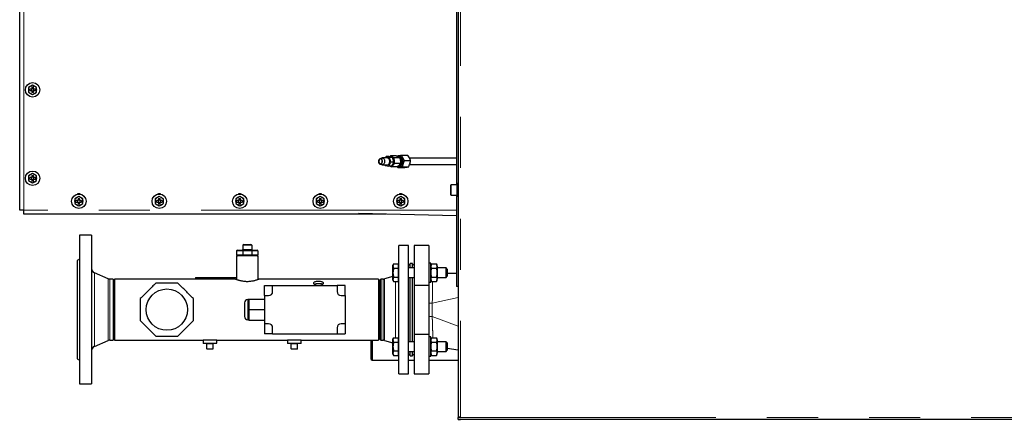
# Model space of a CAD drawing. Header units: millimetres. Extents: x 37 to 252, y 66 to 151.
# Tile 52 of 68: x 146 to 171, y 124 to 134. Entities that reach past the tile are written whole.
import ezdxf

# ---------------------------------------------------------------- set-up
doc = ezdxf.new("R2010")
doc.units = ezdxf.units.MM
doc.linetypes.add('PHANTOM', pattern=[12.7, 6.35, -1.27, 1.27, -1.27, 1.27, -1.27])

msp = doc.modelspace()

# ---------------------------------------------------------------- linework, layer by layer
at = {"color": 7, "linetype": 'Continuous', "lineweight": 25}
for p, q in [((146.064, 129.13), (146.064, 146.118)), ((156.966, 139.124), (156.966, 123.989)), ((156.921, 137.504), (156.921, 129.764)), ((146.384, 132.24), (146.284, 132.182)), ((146.284, 132.182), (146.284, 132.067)), ((146.364, 132.195), (146.404, 132.195)), ((146.364, 132.195), (146.364, 132.144)), ((146.404, 132.154), (146.364, 132.154)), ((146.484, 132.182), (146.384, 132.24)), ((146.404, 132.144), (146.404, 132.195)), ((146.484, 132.067), (146.484, 132.182)), ((146.284, 132.067), (146.384, 132.009)), ((146.364, 132.144), (146.313, 132.144)), ((146.313, 132.104), (146.313, 132.144)), ((146.313, 132.104), (146.364, 132.104)), ((146.354, 132.144), (146.354, 132.104)), ((146.364, 132.104), (146.364, 132.054)), ((146.364, 132.094), (146.404, 132.094)), ((146.404, 132.054), (146.364, 132.054)), ((146.384, 132.009), (146.484, 132.067)), ((146.454, 132.144), (146.404, 132.144)), ((146.404, 132.054), (146.404, 132.104)), ((146.404, 132.104), (146.454, 132.104)), ((146.414, 132.104), (146.414, 132.144)), ((146.454, 132.144), (146.454, 132.104)), ((155.169, 130.463), (155.151, 130.429)), ((155.258, 130.444), (155.169, 130.463)), ((155.24, 130.463), (155.169, 130.463)), ((155.24, 130.463), (155.329, 130.444)), ((155.281, 130.482), (155.256, 130.459)), ((155.291, 130.325), (155.258, 130.444)), ((155.329, 130.444), (155.258, 130.444)), ((155.422, 130.482), (155.281, 130.482)), ((155.329, 130.444), (155.362, 130.325)), ((155.492, 130.469), (155.464, 130.469)), ((155.551, 130.499), (155.706, 130.499)), ((155.059, 130.426), (155.019, 130.411)), ((155.019, 130.278), (155.059, 130.263)), ((155.202, 130.429), (155.075, 130.429)), ((155.075, 130.259), (155.092, 130.259)), ((155.114, 130.259), (155.202, 130.259)), ((155.142, 130.259), (155.146, 130.245)), ((155.146, 130.245), (155.235, 130.226)), ((155.235, 130.226), (155.291, 130.325)), ((155.305, 130.226), (155.235, 130.226)), ((155.292, 130.226), (155.281, 130.226)), ((155.362, 130.325), (155.291, 130.325)), ((155.362, 130.325), (155.305, 130.226)), ((155.449, 130.207), (155.307, 130.207)), ((155.358, 130.34), (155.357, 130.358)), ((155.513, 130.429), (155.371, 130.429)), ((155.526, 130.292), (155.385, 130.292)), ((155.461, 130.189), (155.449, 130.208)), ((155.464, 130.219), (155.492, 130.219)), ((155.579, 130.212), (155.734, 130.212)), ((155.623, 130.367), (155.779, 130.367)), ((156.921, 130.424), (155.755, 130.424)), ((155.756, 130.264), (156.921, 130.264)), ((146.384, 130.04), (146.284, 129.982)), ((146.284, 129.982), (146.284, 129.867)), ((146.364, 129.995), (146.404, 129.995)), ((146.364, 129.995), (146.364, 129.944)), ((146.404, 129.954), (146.364, 129.954)), ((146.484, 129.982), (146.384, 130.04)), ((146.404, 129.944), (146.404, 129.995)), ((146.484, 129.867), (146.484, 129.982)), ((155.461, 130.189), (155.617, 130.189)), ((146.284, 129.867), (146.384, 129.809)), ((146.364, 129.944), (146.313, 129.944)), ((146.313, 129.904), (146.313, 129.944)), ((146.313, 129.904), (146.364, 129.904)), ((146.354, 129.944), (146.354, 129.904)), ((146.364, 129.904), (146.364, 129.854)), ((146.364, 129.894), (146.404, 129.894)), ((146.404, 129.854), (146.364, 129.854)), ((146.384, 129.809), (146.484, 129.867)), ((146.454, 129.944), (146.404, 129.944)), ((146.404, 129.854), (146.404, 129.904)), ((146.404, 129.904), (146.454, 129.904)), ((146.414, 129.904), (146.414, 129.944)), ((146.454, 129.944), (146.454, 129.904)), ((156.776, 129.514), (156.776, 129.754)), ((156.936, 129.764), (156.786, 129.764)), ((156.966, 129.791), (156.936, 129.791)), ((156.936, 129.477), (156.936, 129.791)), ((147.534, 129.466), (147.434, 129.408)), ((147.634, 129.408), (147.534, 129.466)), ((149.534, 129.466), (149.434, 129.408)), ((149.634, 129.408), (149.534, 129.466)), ((151.534, 129.466), (151.434, 129.408)), ((151.634, 129.408), (151.534, 129.466)), ((153.534, 129.466), (153.434, 129.408)), ((153.634, 129.408), (153.534, 129.466)), ((155.534, 129.466), (155.434, 129.408)), ((155.494, 129.526), (155.493, 129.526)), ((155.634, 129.408), (155.534, 129.466)), ((156.786, 129.504), (156.936, 129.504)), ((156.921, 129.504), (156.921, 127.234)), ((156.936, 129.477), (156.966, 129.477)), ((147.434, 129.408), (147.434, 129.293)), ((147.434, 129.293), (147.534, 129.235)), ((147.514, 129.37), (147.463, 129.37)), ((147.463, 129.33), (147.463, 129.37)), ((147.463, 129.33), (147.514, 129.33)), ((147.504, 129.37), (147.504, 129.33)), ((147.514, 129.421), (147.554, 129.421)), ((147.514, 129.421), (147.514, 129.37)), ((147.554, 129.38), (147.514, 129.38)), ((147.514, 129.33), (147.514, 129.28)), ((147.514, 129.32), (147.554, 129.32)), ((147.554, 129.28), (147.514, 129.28)), ((147.534, 129.235), (147.634, 129.293)), ((147.554, 129.37), (147.554, 129.421)), ((147.604, 129.37), (147.554, 129.37)), ((147.554, 129.28), (147.554, 129.33)), ((147.554, 129.33), (147.604, 129.33)), ((147.564, 129.33), (147.564, 129.37)), ((147.604, 129.37), (147.604, 129.33)), ((147.634, 129.293), (147.634, 129.408)), ((149.434, 129.408), (149.434, 129.293)), ((149.434, 129.293), (149.534, 129.235)), ((149.514, 129.37), (149.463, 129.37)), ((149.463, 129.33), (149.463, 129.37)), ((149.463, 129.33), (149.514, 129.33)), ((149.504, 129.37), (149.504, 129.33)), ((149.514, 129.421), (149.554, 129.421)), ((149.514, 129.421), (149.514, 129.37)), ((149.554, 129.38), (149.514, 129.38)), ((149.514, 129.33), (149.514, 129.28)), ((149.514, 129.32), (149.554, 129.32)), ((149.554, 129.28), (149.514, 129.28)), ((149.534, 129.235), (149.634, 129.293)), ((149.554, 129.37), (149.554, 129.421)), ((149.604, 129.37), (149.554, 129.37)), ((149.554, 129.28), (149.554, 129.33)), ((149.554, 129.33), (149.604, 129.33)), ((149.564, 129.33), (149.564, 129.37)), ((149.604, 129.37), (149.604, 129.33)), ((149.634, 129.293), (149.634, 129.408)), ((151.434, 129.408), (151.434, 129.293)), ((151.434, 129.293), (151.534, 129.235)), ((151.514, 129.37), (151.463, 129.37)), ((151.463, 129.33), (151.463, 129.37)), ((151.463, 129.33), (151.514, 129.33)), ((151.504, 129.37), (151.504, 129.33)), ((151.514, 129.421), (151.554, 129.421)), ((151.514, 129.421), (151.514, 129.37)), ((151.554, 129.38), (151.514, 129.38)), ((151.514, 129.33), (151.514, 129.28)), ((151.514, 129.32), (151.554, 129.32)), ((151.554, 129.28), (151.514, 129.28)), ((151.534, 129.235), (151.634, 129.293)), ((151.554, 129.37), (151.554, 129.421)), ((151.604, 129.37), (151.554, 129.37)), ((151.554, 129.28), (151.554, 129.33)), ((151.554, 129.33), (151.604, 129.33)), ((151.564, 129.33), (151.564, 129.37)), ((151.604, 129.37), (151.604, 129.33)), ((151.634, 129.293), (151.634, 129.408)), ((153.434, 129.408), (153.434, 129.293)), ((153.434, 129.293), (153.534, 129.235)), ((153.514, 129.37), (153.463, 129.37)), ((153.463, 129.33), (153.463, 129.37)), ((153.463, 129.33), (153.514, 129.33)), ((153.504, 129.37), (153.504, 129.33)), ((153.514, 129.421), (153.554, 129.421)), ((153.514, 129.421), (153.514, 129.37)), ((153.554, 129.38), (153.514, 129.38)), ((153.514, 129.33), (153.514, 129.28)), ((153.514, 129.32), (153.554, 129.32)), ((153.554, 129.28), (153.514, 129.28)), ((153.534, 129.235), (153.634, 129.293)), ((153.554, 129.37), (153.554, 129.421)), ((153.604, 129.37), (153.554, 129.37)), ((153.554, 129.28), (153.554, 129.33)), ((153.554, 129.33), (153.604, 129.33)), ((153.564, 129.33), (153.564, 129.37)), ((153.604, 129.37), (153.604, 129.33)), ((153.634, 129.293), (153.634, 129.408)), ((155.434, 129.408), (155.434, 129.293)), ((155.434, 129.293), (155.534, 129.235)), ((155.514, 129.37), (155.463, 129.37)), ((155.463, 129.33), (155.463, 129.37)), ((155.463, 129.33), (155.514, 129.33)), ((155.504, 129.37), (155.504, 129.33)), ((155.514, 129.421), (155.554, 129.421)), ((155.514, 129.421), (155.514, 129.37)), ((155.554, 129.38), (155.514, 129.38)), ((155.514, 129.33), (155.514, 129.28)), ((155.514, 129.32), (155.554, 129.32)), ((155.554, 129.28), (155.514, 129.28)), ((155.534, 129.235), (155.634, 129.293)), ((155.554, 129.37), (155.554, 129.421)), ((155.604, 129.37), (155.554, 129.37)), ((155.554, 129.28), (155.554, 129.33)), ((155.554, 129.33), (155.604, 129.33)), ((155.564, 129.33), (155.564, 129.37)), ((155.604, 129.37), (155.604, 129.33)), ((155.634, 129.293), (155.634, 129.408)), ((146.164, 129.13), (146.064, 129.13)), ((146.164, 129.03), (146.164, 129.13)), ((155.165, 129.03), (146.164, 129.03)), ((156.921, 128.992), (154.486, 129.045)), ((147.851, 128.504), (147.551, 128.504)), ((147.551, 128.504), (147.551, 124.804)), ((147.851, 128.504), (147.851, 124.804)), ((151.611, 128.255), (151.611, 128.155)), ((151.631, 128.275), (151.811, 128.275)), ((151.831, 128.255), (151.831, 128.155)), ((155.731, 128.254), (155.491, 128.254)), ((155.491, 126.654), (155.491, 128.254)), ((155.731, 126.654), (155.731, 128.254)), ((156.231, 128.254), (155.871, 128.254)), ((155.871, 128.254), (155.871, 127.262)), ((156.231, 128.254), (156.231, 127.262)), ((151.451, 127.995), (151.451, 127.408)), ((151.991, 127.995), (151.451, 127.995)), ((151.456, 128.115), (151.456, 128.015)), ((151.476, 128.135), (151.62, 128.135)), ((151.612, 128.115), (151.612, 128.015)), ((151.62, 128.135), (151.823, 128.135)), ((151.823, 128.135), (151.966, 128.135)), ((151.831, 128.115), (151.831, 128.015)), ((151.986, 128.115), (151.986, 128.015)), ((151.991, 127.408), (151.991, 127.995)), ((147.551, 127.909), (147.491, 127.874)), ((147.491, 127.874), (147.491, 125.434)), ((155.358, 127.793), (155.341, 127.764)), ((155.341, 127.738), (155.341, 127.764)), ((155.358, 127.793), (155.481, 127.793)), ((155.481, 127.738), (155.481, 127.793)), ((155.491, 127.764), (155.481, 127.764)), ((155.771, 127.754), (155.731, 127.778)), ((155.831, 127.804), (155.771, 127.804)), ((155.771, 127.694), (155.771, 127.804)), ((155.831, 127.694), (155.831, 127.804)), ((155.871, 127.794), (155.831, 127.754)), ((156.281, 127.814), (156.231, 127.814)), ((156.281, 127.349), (156.281, 127.814)), ((156.301, 127.793), (156.281, 127.738)), ((156.301, 127.793), (156.421, 127.793)), ((156.441, 127.738), (156.421, 127.793)), ((148.261, 127.425), (147.925, 127.568)), ((155.341, 127.574), (155.341, 127.738)), ((155.341, 127.409), (155.341, 127.574)), ((155.358, 127.683), (155.481, 127.683)), ((155.481, 127.683), (155.481, 127.738)), ((155.481, 127.574), (155.481, 127.683)), ((155.481, 127.464), (155.481, 127.574)), ((155.871, 127.694), (155.731, 127.694)), ((156.301, 127.683), (156.421, 127.683)), ((156.441, 127.738), (156.441, 127.409)), ((156.661, 127.694), (156.441, 127.694)), ((156.691, 127.664), (156.661, 127.694)), ((156.661, 127.454), (156.661, 127.694)), ((156.691, 127.664), (156.691, 127.484)), ((156.921, 127.554), (156.691, 127.554)), ((148.391, 127.415), (148.308, 127.415)), ((148.391, 127.415), (148.391, 125.893)), ((150.224, 127.415), (148.421, 127.415)), ((148.421, 127.415), (148.421, 125.893)), ((151.431, 127.415), (150.359, 127.415)), ((150.431, 127.454), (150.431, 127.415)), ((150.431, 127.454), (151.451, 127.454)), ((154.981, 127.415), (152.011, 127.415)), ((154.981, 127.415), (154.981, 125.893)), ((155.041, 127.415), (155.011, 127.385)), ((155.011, 125.923), (155.011, 127.385)), ((155.095, 127.415), (155.041, 127.415)), ((155.041, 127.415), (155.041, 125.893)), ((155.341, 127.477), (155.127, 127.42)), ((155.341, 127.384), (155.341, 127.409)), ((155.341, 127.384), (155.358, 127.354)), ((155.358, 127.464), (155.481, 127.464)), ((155.358, 127.354), (155.481, 127.354)), ((155.481, 127.409), (155.481, 127.464)), ((155.481, 127.354), (155.481, 127.409)), ((155.481, 127.384), (155.491, 127.384)), ((155.731, 127.454), (155.871, 127.454)), ((155.771, 125.855), (155.771, 127.454)), ((155.831, 125.855), (155.831, 127.454)), ((155.871, 127.262), (156.231, 127.262)), ((155.871, 127.262), (155.871, 126.047)), ((156.231, 127.334), (156.281, 127.334)), ((156.231, 127.262), (156.231, 126.047)), ((156.281, 127.409), (156.301, 127.354)), ((156.281, 127.334), (156.281, 127.349)), ((156.301, 127.464), (156.421, 127.464)), ((156.301, 127.354), (156.421, 127.354)), ((156.421, 127.354), (156.441, 127.409)), ((156.441, 127.454), (156.661, 127.454)), ((156.661, 127.454), (156.691, 127.484)), ((152.151, 127.254), (152.351, 127.254)), ((152.151, 127.004), (152.151, 127.254)), ((152.351, 127.104), (152.351, 127.254)), ((152.351, 127.254), (153.951, 127.254)), ((153.951, 127.254), (153.951, 127.104)), ((154.151, 127.254), (153.951, 127.254)), ((154.151, 127.004), (154.151, 127.254)), ((156.966, 127.234), (156.921, 127.234)), ((151.651, 126.824), (151.651, 126.484)), ((151.771, 126.904), (151.731, 126.904)), ((151.771, 126.654), (151.771, 126.914)), ((151.771, 126.914), (152.151, 126.914)), ((152.151, 127.004), (152.151, 126.304)), ((152.151, 127.004), (152.251, 127.004)), ((154.051, 127.004), (154.151, 127.004)), ((154.151, 127.004), (154.151, 126.304)), ((151.771, 126.654), (152.151, 126.654)), ((151.771, 126.394), (151.771, 126.654)), ((155.011, 126.603), (154.981, 126.603)), ((155.491, 125.054), (155.491, 126.654)), ((155.731, 125.054), (155.731, 126.654)), ((151.731, 126.404), (151.771, 126.404)), ((151.771, 126.394), (152.151, 126.394)), ((152.251, 126.304), (152.151, 126.304)), ((152.151, 126.304), (152.151, 126.054)), ((154.151, 126.304), (154.051, 126.304)), ((154.151, 126.304), (154.151, 126.054)), ((152.351, 126.054), (152.151, 126.054)), ((152.351, 126.054), (152.351, 126.204)), ((152.351, 126.054), (153.951, 126.054)), ((153.951, 126.204), (153.951, 126.054)), ((153.951, 126.054), (154.151, 126.054)), ((155.871, 126.047), (156.231, 126.047)), ((155.871, 126.047), (155.871, 125.054)), ((156.231, 126.047), (156.231, 125.054)), ((147.925, 125.741), (148.261, 125.884)), ((148.308, 125.893), (148.391, 125.893)), ((148.421, 125.893), (150.621, 125.893)), ((150.621, 125.893), (150.621, 125.823)), ((150.961, 125.893), (150.621, 125.893)), ((150.951, 125.813), (150.631, 125.813)), ((150.711, 125.683), (150.711, 125.803)), ((150.871, 125.683), (150.871, 125.803)), ((150.961, 125.823), (150.961, 125.893)), ((150.961, 125.893), (152.721, 125.893)), ((152.721, 125.893), (152.721, 125.823)), ((153.061, 125.893), (152.721, 125.893)), ((153.051, 125.813), (152.731, 125.813)), ((152.811, 125.683), (152.811, 125.803)), ((152.971, 125.683), (152.971, 125.803)), ((153.061, 125.823), (153.061, 125.893)), ((153.061, 125.893), (154.981, 125.893)), ((154.801, 125.417), (154.801, 125.893)), ((154.821, 125.893), (154.821, 125.397)), ((155.011, 125.923), (155.041, 125.893)), ((155.041, 125.893), (155.095, 125.893)), ((155.127, 125.889), (155.341, 125.832)), ((155.358, 125.955), (155.341, 125.925)), ((155.341, 125.9), (155.341, 125.925)), ((155.341, 125.735), (155.341, 125.9)), ((155.358, 125.955), (155.481, 125.955)), ((155.358, 125.845), (155.481, 125.845)), ((155.481, 125.9), (155.481, 125.955)), ((155.491, 125.925), (155.481, 125.925)), ((155.481, 125.845), (155.481, 125.9)), ((155.481, 125.735), (155.481, 125.845)), ((155.871, 125.855), (155.731, 125.855)), ((156.281, 125.975), (156.231, 125.975)), ((156.281, 125.696), (156.281, 125.975)), ((156.301, 125.955), (156.281, 125.9)), ((156.301, 125.955), (156.421, 125.955)), ((156.301, 125.845), (156.421, 125.845)), ((156.441, 125.9), (156.421, 125.955)), ((156.441, 125.9), (156.441, 125.571)), ((156.661, 125.855), (156.441, 125.855)), ((156.691, 125.825), (156.661, 125.855)), ((156.661, 125.615), (156.661, 125.855)), ((156.691, 125.825), (156.691, 125.645)), ((150.861, 125.673), (150.721, 125.673)), ((152.961, 125.673), (152.821, 125.673)), ((155.341, 125.571), (155.341, 125.735)), ((155.341, 125.545), (155.341, 125.571)), ((155.358, 125.626), (155.481, 125.626)), ((155.481, 125.626), (155.481, 125.735)), ((155.481, 125.571), (155.481, 125.626)), ((155.481, 125.516), (155.481, 125.571)), ((155.731, 125.615), (155.871, 125.615)), ((155.731, 125.531), (155.771, 125.554)), ((155.771, 125.504), (155.771, 125.615)), ((155.831, 125.504), (155.831, 125.615)), ((155.831, 125.554), (155.871, 125.514)), ((156.281, 125.495), (156.281, 125.696)), ((156.281, 125.571), (156.301, 125.516)), ((156.301, 125.626), (156.421, 125.626)), ((156.421, 125.516), (156.441, 125.571)), ((156.441, 125.615), (156.661, 125.615)), ((156.661, 125.615), (156.691, 125.645)), ((156.966, 125.645), (156.691, 125.686)), ((147.491, 125.434), (147.551, 125.4)), ((154.801, 125.417), (154.821, 125.397)), ((154.821, 125.397), (155.491, 125.397)), ((155.341, 125.545), (155.358, 125.516)), ((155.358, 125.516), (155.481, 125.516)), ((155.481, 125.545), (155.491, 125.545)), ((155.731, 125.397), (155.871, 125.397)), ((155.771, 125.504), (155.831, 125.504)), ((156.231, 125.495), (156.281, 125.495)), ((156.231, 125.397), (156.966, 125.397)), ((156.301, 125.516), (156.421, 125.516)), ((155.491, 125.054), (155.731, 125.054)), ((155.871, 125.054), (156.231, 125.054)), ((147.551, 124.804), (147.851, 124.804)), ((156.966, 123.989), (156.966, 123.974)), ((156.966, 123.924), (156.966, 123.974)), ((156.966, 123.974), (157.016, 123.974)), ((156.966, 123.924), (157.016, 123.924)), ((188.186, 123.924), (157.016, 123.924))]:
    msp.add_line(p, q, dxfattribs=at)
at = {"color": 8, "linetype": 'PHANTOM', "lineweight": 18}
for p, q in [((146.164, 129.13), (146.164, 146.118)), ((157.016, 139.074), (157.016, 123.974)), ((156.786, 129.764), (156.786, 129.504)), ((156.921, 129.13), (146.164, 129.13)), ((151.831, 128.255), (151.611, 128.255)), ((151.612, 128.115), (151.456, 128.115)), ((151.456, 128.015), (151.612, 128.015)), ((151.611, 128.155), (151.831, 128.155)), ((151.831, 128.115), (151.612, 128.115)), ((151.612, 128.015), (151.831, 128.015)), ((151.986, 128.115), (151.831, 128.115)), ((151.831, 128.015), (151.986, 128.015)), ((147.925, 127.568), (147.925, 125.741)), ((148.261, 127.425), (148.261, 125.884)), ((148.308, 127.415), (148.308, 125.893)), ((155.095, 126.654), (155.095, 127.415)), ((155.127, 126.654), (155.127, 127.42)), ((155.403, 126.654), (155.403, 127.354)), ((151.731, 126.904), (151.731, 126.404)), ((156.231, 126.813), (156.317, 126.813)), ((156.966, 126.957), (156.317, 126.813)), ((156.317, 126.813), (156.317, 126.483)), ((155.095, 125.893), (155.095, 126.654)), ((155.127, 125.889), (155.127, 126.654)), ((155.403, 125.955), (155.403, 126.654)), ((156.231, 126.483), (156.317, 126.483)), ((156.966, 126.242), (156.317, 126.483)), ((150.621, 125.823), (150.961, 125.823)), ((150.871, 125.803), (150.711, 125.803)), ((152.721, 125.823), (153.061, 125.823)), ((152.971, 125.803), (152.811, 125.803)), ((150.711, 125.683), (150.871, 125.683)), ((152.811, 125.683), (152.971, 125.683)), ((157.016, 123.974), (188.186, 123.974))]:
    msp.add_line(p, q, dxfattribs=at)
at = {"color": 7, "linetype": 'Continuous', "lineweight": 25, "flags": 128}
for points in [[(155.263, 130.458), (155.27, 130.461), (155.291, 130.463), (155.312, 130.458), (155.331, 130.445), (155.347, 130.427), (155.36, 130.403), (155.368, 130.375), (155.371, 130.346), (155.368, 130.316), (155.361, 130.288), (155.349, 130.264), (155.333, 130.245), (155.314, 130.232), (155.307, 130.229)], [(155.453, 130.468), (155.462, 130.469), (155.484, 130.466), (155.504, 130.456), (155.521, 130.439), (155.536, 130.417), (155.546, 130.391), (155.551, 130.361)], [(155.474, 130.469), (155.491, 130.472), (155.512, 130.469), (155.533, 130.458), (155.551, 130.441), (155.565, 130.418), (155.576, 130.391), (155.581, 130.362), (155.582, 130.331), (155.577, 130.301), (155.567, 130.274), (155.553, 130.25), (155.535, 130.233), (155.515, 130.221), (155.493, 130.217), (155.474, 130.219)], [(155.58, 130.361), (155.574, 130.391), (155.564, 130.417), (155.55, 130.439), (155.532, 130.456), (155.512, 130.466), (155.492, 130.469)], [(155.081, 130.334), (155.08, 130.357), (155.075, 130.378), (155.065, 130.396), (155.051, 130.408), (155.036, 130.413), (155.02, 130.411), (155.005, 130.402), (154.993, 130.386), (154.986, 130.366), (154.984, 130.343), (154.986, 130.321), (154.994, 130.301), (155.006, 130.286), (155.021, 130.277), (155.037, 130.276), (155.053, 130.282), (155.066, 130.294), (155.076, 130.313), (155.081, 130.334)], [(155.074, 130.335), (155.074, 130.356), (155.069, 130.376), (155.059, 130.391), (155.046, 130.401), (155.031, 130.404), (155.017, 130.4), (155.004, 130.39), (154.995, 130.373), (154.99, 130.353), (154.991, 130.333), (154.996, 130.313), (155.006, 130.298), (155.019, 130.288), (155.033, 130.284), (155.048, 130.289), (155.06, 130.299), (155.07, 130.316), (155.074, 130.335)], [(155.059, 130.426), (155.07, 130.429), (155.088, 130.427), (155.105, 130.418), (155.119, 130.402), (155.129, 130.381), (155.134, 130.357), (155.134, 130.332)], [(155.134, 130.332), (155.129, 130.307), (155.119, 130.287), (155.105, 130.271), (155.088, 130.262), (155.07, 130.26), (155.059, 130.263)], [(155.261, 130.332), (155.262, 130.357), (155.256, 130.381), (155.246, 130.402), (155.232, 130.418), (155.216, 130.427), (155.202, 130.429)], [(155.551, 130.361), (155.552, 130.331), (155.547, 130.302), (155.537, 130.275), (155.523, 130.252), (155.506, 130.235), (155.486, 130.224), (155.465, 130.219), (155.464, 130.219)], [(155.492, 130.219), (155.493, 130.219), (155.514, 130.224), (155.534, 130.235), (155.552, 130.252), (155.565, 130.275), (155.575, 130.302), (155.58, 130.331), (155.58, 130.361)], [(155.534, 130.359), (155.528, 130.387), (155.518, 130.411)]]:
    msp.add_lwpolyline(points, dxfattribs=at)
at = {"color": 8, "linetype": 'PHANTOM', "lineweight": 18, "flags": 128}
msp.add_lwpolyline([(156.322, 127.354), (156.323, 127.277), (156.323, 127.175), (156.322, 127.059), (156.32, 126.94), (156.317, 126.813), (156.317, 126.813), (156.317, 126.813)], dxfattribs=at)
at = {"color": 7, "linetype": 'Continuous', "lineweight": 25}
for centre, radius in [((146.384, 132.124), 0.18), ((146.384, 129.924), 0.18), ((147.534, 129.35), 0.18), ((149.534, 129.35), 0.18), ((151.534, 129.35), 0.18), ((153.534, 129.35), 0.18), ((155.534, 129.35), 0.18), ((149.721, 126.654), 0.514)]:
    msp.add_circle(centre, radius, dxfattribs=at)
for centre, radius, start, end in [((146.384, 132.124), 0.105, 162.2472, 197.7528), ((146.384, 132.124), 0.105, 102.2472, 137.7528), ((146.384, 132.124), 0.105, 42.2472, 77.7528), ((146.384, 132.124), 0.105, 342.2472, 17.7528), ((146.384, 132.124), 0.105, 222.2472, 257.7528), ((146.384, 132.124), 0.105, 282.2472, 317.7528), ((155.19, 130.33), 0.0718, 279.9271, 1.1643), ((155.255, 130.333), 0.101, 313.4022, 347.5999), ((155.24, 130.349), 0.117, 4.3582, 34.5767), ((155.418, 130.338), 0.121, 301.1688, 10.5168), ((155.401, 130.349), 0.137, 4.5578, 32.77), ((155.384, 130.344), 0.15, 343.1392, 5.7733), ((146.384, 129.924), 0.105, 162.2472, 197.7528), ((146.384, 129.924), 0.105, 102.2472, 137.7528), ((146.384, 129.924), 0.105, 42.2472, 77.7528), ((146.384, 129.924), 0.105, 342.2472, 17.7528), ((146.384, 129.924), 0.105, 222.2472, 257.7528), ((146.384, 129.924), 0.105, 282.2472, 317.7528), ((156.786, 129.754), 0.01, 90, 180), ((147.534, 129.475), 0.065, 50.5615, 129.4385), ((149.534, 129.475), 0.065, 50.5616, 129.4384), ((151.534, 129.475), 0.065, 50.5616, 129.4384), ((153.534, 129.475), 0.065, 50.5616, 129.4384), ((155.534, 129.475), 0.065, 50.5616, 129.4384), ((156.786, 129.514), 0.01, 180, 270), ((147.534, 129.35), 0.105, 162.2472, 197.7528), ((147.534, 129.35), 0.105, 102.2472, 137.7528), ((147.534, 129.35), 0.105, 222.2472, 257.7528), ((147.534, 129.35), 0.105, 42.2472, 77.7528), ((147.534, 129.35), 0.105, 282.2472, 317.7528), ((147.534, 129.35), 0.105, 342.2472, 17.7528), ((149.534, 129.35), 0.105, 162.2472, 197.7528), ((149.534, 129.35), 0.105, 102.2472, 137.7528), ((149.534, 129.35), 0.105, 222.2472, 257.7528), ((149.534, 129.35), 0.105, 42.2472, 77.7528), ((149.534, 129.35), 0.105, 282.2472, 317.7528), ((149.534, 129.35), 0.105, 342.2472, 17.7528), ((151.534, 129.35), 0.105, 162.2472, 197.7528), ((151.534, 129.35), 0.105, 102.2472, 137.7528), ((151.534, 129.35), 0.105, 222.2472, 257.7528), ((151.534, 129.35), 0.105, 42.2472, 77.7528), ((151.534, 129.35), 0.105, 282.2472, 317.7528), ((151.534, 129.35), 0.105, 342.2472, 17.7528), ((153.534, 129.35), 0.105, 162.2472, 197.7528), ((153.534, 129.35), 0.105, 102.2472, 137.7528), ((153.534, 129.35), 0.105, 222.2472, 257.7528), ((153.534, 129.35), 0.105, 42.2472, 77.7528), ((153.534, 129.35), 0.105, 282.2472, 317.7528), ((153.534, 129.35), 0.105, 342.2472, 17.7528), ((155.534, 129.35), 0.105, 162.2472, 197.7528), ((155.534, 129.35), 0.105, 102.2472, 137.7528), ((155.534, 129.35), 0.105, 222.2472, 257.7528), ((155.534, 129.35), 0.105, 42.2472, 77.7528), ((155.534, 129.35), 0.105, 282.2472, 317.7528), ((155.534, 129.35), 0.105, 342.2472, 17.7528), ((151.631, 128.255), 0.02, 90, 180), ((151.811, 128.255), 0.02, 360, 90), ((151.476, 128.115), 0.02, 90, 180), ((151.476, 128.015), 0.02, 180, 270), ((151.591, 128.155), 0.02, 270, 0), ((151.851, 128.155), 0.02, 180, 270), ((151.966, 128.115), 0.02, 360, 90), ((151.966, 128.015), 0.02, 270, 0), ((147.971, 127.678), 0.12, 180, 247), ((148.308, 127.535), 0.12, 247, 270), ((155.095, 127.535), 0.12, 270, 285), ((152.251, 127.104), 0.1, 270, 0), ((154.051, 127.104), 0.1, 180, 270), ((151.731, 126.824), 0.08, 90, 180), ((151.731, 126.484), 0.08, 180, 270), ((152.251, 126.204), 0.1, 0, 90), ((154.051, 126.204), 0.1, 90, 180), ((148.308, 125.773), 0.12, 90, 113), ((150.631, 125.823), 0.01, 180, 270), ((150.701, 125.803), 0.01, 0, 90), ((150.881, 125.803), 0.01, 90, 180), ((150.951, 125.823), 0.01, 270, 0), ((152.731, 125.823), 0.01, 180, 270), ((152.801, 125.803), 0.01, 0, 90), ((152.981, 125.803), 0.01, 90, 180), ((153.051, 125.823), 0.01, 270, 0), ((155.095, 125.773), 0.12, 75, 90), ((147.971, 125.631), 0.12, 113, 180), ((150.721, 125.683), 0.01, 180, 270), ((150.861, 125.683), 0.01, 270, 360), ((152.821, 125.683), 0.01, 180, 270), ((152.961, 125.683), 0.01, 270, 360)]:
    msp.add_arc(centre, radius, start, end, dxfattribs=at)
for centre, start_param, end_param in [((151.62, 128.115), 0, 1.570796), ((151.62, 128.015), 1.570796, 3.141593), ((151.823, 128.115), 4.712389, 6.283185), ((151.823, 128.015), 3.141593, 4.712389)]:
    msp.add_ellipse(centre, major_axis=(0, 0.02), ratio=0.414214, start_param=start_param, end_param=end_param, dxfattribs=at)
for points, knots in [([(155.371, 130.429), (155.359, 130.435), (155.334, 130.447), (155.303, 130.465), (155.288, 130.476), (155.281, 130.482)], [0, 0, 0, 0, 0.33615, 0.682268, 1, 1, 1, 1]), ([(155.422, 130.482), (155.434, 130.476), (155.46, 130.464), (155.49, 130.446), (155.506, 130.435), (155.513, 130.429)], [0, 0, 0, 0, 0.33615, 0.682268, 1, 1, 1, 1]), ([(155.434, 130.477), (155.437, 130.478), (155.45, 130.481), (155.477, 130.487), (155.513, 130.493), (155.539, 130.498), (155.551, 130.499)], [0, 0, 0, 0, 0.132867, 0.440865, 0.757831, 1, 1, 1, 1]), ([(155.551, 130.499), (155.556, 130.485), (155.567, 130.455), (155.592, 130.41), (155.613, 130.381), (155.623, 130.367)], [0, 0, 0, 0, 0.336155, 0.682258, 1, 1, 1, 1]), ([(155.779, 130.367), (155.774, 130.382), (155.763, 130.412), (155.738, 130.457), (155.717, 130.486), (155.706, 130.499)], [0, 0, 0, 0, 0.336157, 0.682265, 1, 1, 1, 1]), ([(155.092, 130.259), (155.094, 130.259), (155.099, 130.26), (155.105, 130.26), (155.11, 130.26), (155.113, 130.26), (155.114, 130.259), (155.114, 130.259), (155.113, 130.26)], [0, 0, 0, 0, 0.151705, 0.324557, 0.494278, 0.660451, 0.828155, 1, 1, 1, 1]), ([(155.269, 130.226), (155.27, 130.225), (155.281, 130.219), (155.295, 130.213), (155.307, 130.207)], [0, 0, 0, 0, 0.126613, 1, 1, 1, 1]), ([(155.307, 130.207), (155.314, 130.217), (155.326, 130.236), (155.353, 130.265), (155.374, 130.283), (155.385, 130.292)], [0, 0, 0, 0, 0.336159, 0.682264, 1, 1, 1, 1]), ([(155.385, 130.292), (155.383, 130.298), (155.378, 130.318), (155.371, 130.352), (155.369, 130.393), (155.371, 130.418), (155.371, 130.429)], [0, 0, 0, 0, 0.12831, 0.436982, 0.754657, 1, 1, 1, 1]), ([(155.526, 130.292), (155.52, 130.283), (155.507, 130.264), (155.481, 130.235), (155.459, 130.216), (155.449, 130.207)], [0, 0, 0, 0, 0.3361584, 0.6822723, 1, 1, 1, 1]), ([(155.579, 130.212), (155.567, 130.21), (155.541, 130.206), (155.505, 130.2), (155.478, 130.194), (155.465, 130.19), (155.461, 130.189)], [0, 0, 0, 0, 0.242157, 0.549924, 0.867134, 1, 1, 1, 1]), ([(155.513, 130.429), (155.516, 130.418), (155.522, 130.393), (155.528, 130.353), (155.528, 130.318), (155.527, 130.298), (155.526, 130.292)], [0, 0, 0, 0, 0.2453409, 0.5537684, 0.8716891, 1, 1, 1, 1]), ([(155.623, 130.367), (155.616, 130.35), (155.6, 130.315), (155.585, 130.262), (155.581, 130.228), (155.579, 130.212)], [0, 0, 0, 0, 0.336149, 0.682259, 1, 1, 1, 1]), ([(155.617, 130.189), (155.623, 130.19), (155.644, 130.194), (155.678, 130.2), (155.71, 130.206), (155.727, 130.21), (155.734, 130.212)], [0, 0, 0, 0, 0.13287, 0.440865, 0.757837, 1, 1, 1, 1]), ([(155.734, 130.212), (155.742, 130.229), (155.758, 130.264), (155.773, 130.317), (155.777, 130.351), (155.779, 130.367)], [0, 0, 0, 0, 0.336161, 0.682276, 1, 1, 1, 1]), ([(155.358, 127.793), (155.356, 127.789), (155.346, 127.772), (155.344, 127.753), (155.341, 127.738)], [0, 0, 0, 0, 0.204315, 1, 1, 1, 1]), ([(156.301, 127.683), (156.296, 127.701), (156.285, 127.738), (156.296, 127.774), (156.301, 127.793)], [0, 0, 0, 0, 0.49118, 1, 1, 1, 1]), ([(156.421, 127.793), (156.427, 127.775), (156.438, 127.739), (156.427, 127.702), (156.421, 127.683)], [0, 0, 0, 0, 0.491184, 1, 1, 1, 1]), ([(155.341, 127.738), (155.342, 127.734), (155.342, 127.715), (155.351, 127.697), (155.358, 127.683)], [0, 0, 0, 0, 0.226583, 1, 1, 1, 1]), ([(155.358, 127.683), (155.354, 127.666), (155.344, 127.63), (155.342, 127.592), (155.341, 127.574)], [0, 0, 0, 0, 0.495446, 1, 1, 1, 1]), ([(155.341, 127.574), (155.341, 127.571), (155.342, 127.551), (155.345, 127.514), (155.354, 127.481), (155.358, 127.464)], [0, 0, 0, 0, 0.070093, 0.530791, 1, 1, 1, 1]), ([(156.301, 127.464), (156.3, 127.473), (156.293, 127.513), (156.288, 127.586), (156.295, 127.65), (156.301, 127.682), (156.301, 127.683)], [0, 0, 0, 0, 0.129592, 0.55215, 0.986707, 1, 1, 1, 1]), ([(156.421, 127.683), (156.422, 127.682), (156.427, 127.651), (156.435, 127.587), (156.43, 127.514), (156.423, 127.473), (156.421, 127.464)], [0, 0, 0, 0, 0.013293, 0.436202, 0.870407, 1, 1, 1, 1]), ([(149.448, 127.314), (149.416, 127.283), (149.353, 127.219), (149.256, 127.123), (149.159, 127.025), (149.094, 126.96), (149.061, 126.928)], [0, 0, 0, 0, 0.2469996, 0.4939392, 0.7469352, 1, 1, 1, 1]), ([(149.995, 127.314), (149.95, 127.314), (149.86, 127.314), (149.724, 127.314), (149.586, 127.314), (149.494, 127.314), (149.448, 127.314)], [0, 0, 0, 0, 0.2470019, 0.4939405, 0.7469352, 1, 1, 1, 1]), ([(150.381, 126.928), (150.35, 126.96), (150.286, 127.023), (150.19, 127.12), (150.092, 127.217), (150.027, 127.282), (149.995, 127.314)], [0, 0, 0, 0, 0.247001, 0.493939, 0.746937, 1, 1, 1, 1]), ([(150.359, 127.415), (150.359, 127.415), (150.357, 127.415), (150.346, 127.414), (150.328, 127.413), (150.307, 127.412), (150.284, 127.412), (150.261, 127.413), (150.242, 127.414), (150.229, 127.415), (150.223, 127.415), (150.224, 127.415), (150.224, 127.415)], [0, 0, 0, 0, 0.107076, 0.214144, 0.321485, 0.429002, 0.536227, 0.643142, 0.750217, 0.857667, 0.965121, 1, 1, 1, 1]), ([(151.431, 127.415), (151.432, 127.415), (151.434, 127.415), (151.445, 127.41), (151.464, 127.404), (151.489, 127.395), (151.52, 127.386), (151.558, 127.376), (151.601, 127.368), (151.648, 127.361), (151.697, 127.358), (151.744, 127.358), (151.791, 127.361), (151.834, 127.367), (151.875, 127.374), (151.912, 127.383), (151.946, 127.393), (151.974, 127.402), (151.995, 127.409), (152.008, 127.414), (152.013, 127.416), (152.011, 127.415), (152.011, 127.415)], [0, 0, 0, 0, 0.0503796, 0.1022843, 0.1526489, 0.2043745, 0.2567419, 0.3105121, 0.3648266, 0.4208475, 0.4728146, 0.5264955, 0.5753457, 0.6255666, 0.6754364, 0.7265738, 0.7798615, 0.8346398, 0.8886786, 0.9444633, 0.9955532, 1, 1, 1, 1]), ([(153.442, 127.254), (153.433, 127.257), (153.413, 127.263), (153.39, 127.279), (153.374, 127.3), (153.372, 127.32), (153.383, 127.338), (153.406, 127.352), (153.439, 127.361), (153.477, 127.365), (153.517, 127.364), (153.555, 127.359), (153.585, 127.348), (153.605, 127.333), (153.612, 127.314), (153.605, 127.294), (153.586, 127.274), (153.563, 127.26), (153.546, 127.256), (153.541, 127.254)], [0, 0, 0, 0, 0.04185, 0.104246, 0.166959, 0.229163, 0.290836, 0.352766, 0.415343, 0.477968, 0.539944, 0.601594, 0.66374, 0.726439, 0.788882, 0.850678, 0.912425, 0.974795, 1, 1, 1, 1]), ([(153.389, 127.284), (153.394, 127.288), (153.407, 127.297), (153.438, 127.305), (153.477, 127.309), (153.517, 127.308), (153.554, 127.303), (153.581, 127.295), (153.59, 127.287), (153.594, 127.284)], [0, 0, 0, 0, 0.129584, 0.287094, 0.444766, 0.60049, 0.755215, 0.911424, 1, 1, 1, 1]), ([(155.358, 127.464), (155.354, 127.455), (155.344, 127.437), (155.342, 127.419), (155.341, 127.409)], [0, 0, 0, 0, 0.495467, 1, 1, 1, 1]), ([(155.341, 127.409), (155.341, 127.408), (155.342, 127.398), (155.345, 127.379), (155.354, 127.363), (155.358, 127.354)], [0, 0, 0, 0, 0.0700809, 0.5307811, 1, 1, 1, 1]), ([(156.301, 127.354), (156.296, 127.372), (156.285, 127.409), (156.296, 127.445), (156.301, 127.464)], [0, 0, 0, 0, 0.491184, 1, 1, 1, 1]), ([(156.421, 127.464), (156.427, 127.446), (156.438, 127.409), (156.427, 127.373), (156.421, 127.354)], [0, 0, 0, 0, 0.4911745, 1, 1, 1, 1]), ([(149.061, 126.928), (149.061, 126.883), (149.061, 126.793), (149.061, 126.657), (149.061, 126.519), (149.061, 126.427), (149.061, 126.381)], [0, 0, 0, 0, 0.2470035, 0.4939394, 0.7469357, 1, 1, 1, 1]), ([(150.381, 126.381), (150.381, 126.426), (150.381, 126.516), (150.381, 126.652), (150.381, 126.79), (150.381, 126.882), (150.381, 126.928)], [0, 0, 0, 0, 0.2470035, 0.4939394, 0.7469357, 1, 1, 1, 1]), ([(149.061, 126.381), (149.093, 126.349), (149.157, 126.286), (149.253, 126.189), (149.351, 126.092), (149.416, 126.027), (149.448, 125.994)], [0, 0, 0, 0, 0.2470035, 0.4939392, 0.7469345, 1, 1, 1, 1]), ([(149.995, 125.994), (150.027, 126.026), (150.09, 126.09), (150.187, 126.186), (150.284, 126.284), (150.349, 126.349), (150.381, 126.381)], [0, 0, 0, 0, 0.247002, 0.493941, 0.746936, 1, 1, 1, 1]), ([(149.448, 125.994), (149.493, 125.994), (149.583, 125.994), (149.719, 125.994), (149.857, 125.994), (149.949, 125.994), (149.995, 125.994)], [0, 0, 0, 0, 0.247002, 0.49394, 0.746937, 1, 1, 1, 1]), ([(155.358, 125.955), (155.356, 125.951), (155.346, 125.933), (155.344, 125.915), (155.341, 125.9)], [0, 0, 0, 0, 0.204315, 1, 1, 1, 1]), ([(155.341, 125.9), (155.342, 125.896), (155.342, 125.877), (155.351, 125.859), (155.358, 125.845)], [0, 0, 0, 0, 0.226583, 1, 1, 1, 1]), ([(155.358, 125.845), (155.354, 125.827), (155.344, 125.791), (155.342, 125.754), (155.341, 125.735)], [0, 0, 0, 0, 0.495467, 1, 1, 1, 1]), ([(156.301, 125.626), (156.3, 125.635), (156.293, 125.675), (156.288, 125.748), (156.295, 125.812), (156.301, 125.844), (156.301, 125.845)], [0, 0, 0, 0, 0.129582, 0.55215, 0.986707, 1, 1, 1, 1]), ([(156.301, 125.845), (156.296, 125.863), (156.285, 125.899), (156.296, 125.936), (156.301, 125.955)], [0, 0, 0, 0, 0.4911745, 1, 1, 1, 1]), ([(156.421, 125.955), (156.427, 125.937), (156.438, 125.9), (156.427, 125.864), (156.421, 125.845)], [0, 0, 0, 0, 0.4911892, 1, 1, 1, 1]), ([(156.421, 125.845), (156.422, 125.844), (156.427, 125.812), (156.435, 125.749), (156.43, 125.676), (156.423, 125.635), (156.421, 125.626)], [0, 0, 0, 0, 0.013293, 0.436213, 0.870417, 1, 1, 1, 1]), ([(155.341, 125.735), (155.341, 125.733), (155.342, 125.713), (155.345, 125.676), (155.354, 125.642), (155.358, 125.626)], [0, 0, 0, 0, 0.070093, 0.530791, 1, 1, 1, 1]), ([(155.358, 125.626), (155.354, 125.617), (155.344, 125.599), (155.342, 125.58), (155.341, 125.571)], [0, 0, 0, 0, 0.495467, 1, 1, 1, 1]), ([(155.341, 125.571), (155.341, 125.569), (155.342, 125.56), (155.345, 125.541), (155.354, 125.524), (155.358, 125.516)], [0, 0, 0, 0, 0.070081, 0.530792, 1, 1, 1, 1]), ([(156.301, 125.516), (156.296, 125.534), (156.285, 125.57), (156.296, 125.607), (156.301, 125.626)], [0, 0, 0, 0, 0.491184, 1, 1, 1, 1]), ([(156.421, 125.626), (156.427, 125.608), (156.438, 125.571), (156.427, 125.534), (156.421, 125.516)], [0, 0, 0, 0, 0.49118, 1, 1, 1, 1]), ([(157.016, 123.974), (157.011, 123.975), (156.999, 123.978), (156.984, 123.981), (156.973, 123.984), (156.967, 123.986), (156.967, 123.988), (156.966, 123.989)], [0, 0, 0, 0, 0.218153, 0.436326, 0.65449, 0.872647, 1, 1, 1, 1])]:
    msp.add_open_spline(points, degree=3, knots=knots, dxfattribs=at)
at = {"color": 8, "linetype": 'PHANTOM', "lineweight": 18}
msp.add_open_spline([(156.317, 126.483), (156.317, 126.483), (156.317, 126.455), (156.321, 126.4), (156.323, 126.304), (156.327, 126.198), (156.329, 126.088), (156.33, 126.005), (156.331, 125.966), (156.331, 125.955)], degree=3, knots=[0, 0, 0, 0, 0.000004, 0.140791, 0.283304, 0.491841, 0.706361, 0.914803, 1, 1, 1, 1], dxfattribs=at)

doc.saveas('drawing.dxf')
